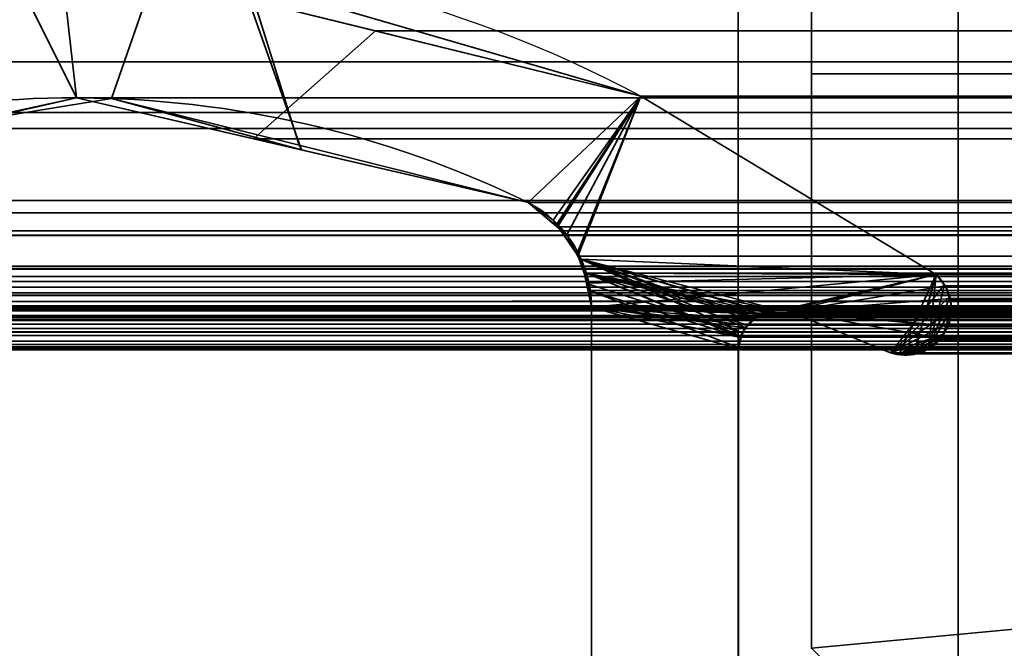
# Model space of a CAD drawing. Header units: millimetres. Extents: x -508 to 6708, y -110 to 248.
# Tile 78 of 256: x -307.9 to -301.18, y 8.5 to 12.79. Entities that reach past the tile are written whole.
import ezdxf

# ---------------------------------------------------------------- set-up
doc = ezdxf.new("R2010")
doc.units = ezdxf.units.MM
doc.layers.add('151', color=7, linetype='Continuous', true_color=0xffffff)

# ---------------------------------------------------------------- blocks, each defined once
blk = doc.blocks.new('UG_SURFACE_001')
at = {"layer": '151', "color": 252, "linetype": 'Continuous', "lineweight": 35}
for points in [[(507.5, -5.3, 2215.25), (507.5, 229.4, 2215.25), (-507.5, 229.4, 2215.25), (-507.5, -5.3, 2215.25)], [(-357.5, -5.3, 2065.2499), (-357.5, 229.4, 2065.2499), (357.5, 229.4, 2065.2499), (357.5, -5.3, 2065.2499)]]:
    blk.add_3dface(points, dxfattribs=at)
blk = doc.blocks.new('UG_SURFACE_205')
at = {"layer": '151', "color": 252, "linetype": 'Continuous', "lineweight": 35}
for points in [[(-314.5, -22.22, 2021.75), (314.5, -22.22, 2021.75), (314.5, 61.62, 2021.75), (-314.5, 61.62, 2021.75)], [(-313, -22.22, 2020.2501), (-313, 61.62, 2020.2501), (313, 61.62, 2020.2501), (313, -22.22, 2020.2501)]]:
    blk.add_3dface(points, dxfattribs=at)
blk = doc.blocks.new('UG_SURFACE_207')
at = {"layer": '151', "color": 7, "linetype": 'Continuous', "lineweight": 35}
for points in [[(-308.3135, 12.0742, 2015.5635), (-307.5121, 12.2561, 2014.7622), (-307.6246, 13.2428, 2014.8747), (-309.0191, 12.8663, 2016.2692)], [(-306.3407, 12.9264, 2013.5906), (-307.6246, 13.2428, 2014.8747), (-307.5121, 12.2561, 2014.7622), (-305.9772, 11.9006, 2013.2272)], [(-309.0308, 12.9471, -7.75), (-306.937, 13.2198, -7.75), (-307.2734, 12.2515, -7.75), (-308.3083, 12.0832, -7.75)], [(-305.9932, 11.9322, -7.75), (-307.2734, 12.2515, -7.75), (-306.937, 13.2198, -7.75), (-306.343, 13.0469, -7.75)], [(-306.343, 13.0469, -7.75), (-306.3407, 12.9264, 2013.5906), (-303.663, 12.2666, 2010.9129)], [(-303.663, 12.2666, 2010.9129), (-303.663, 12.2666, -7.75), (-306.343, 13.0469, -7.75)], [(-306.343, 13.0469, -7.75), (-303.663, 12.2666, -7.75), (-304.4322, 11.5427, -7.75), (-305.9932, 11.9322, -7.75)], [(-305.9772, 11.9006, 2013.2272), (-304.4322, 11.5427, 2011.6823), (-303.663, 12.2666, 2010.9129), (-306.3407, 12.9264, 2013.5906)], [(-307.5121, 12.2561, 2014.7622), (-308.3135, 12.0742, 2015.5635), (-308.3083, 12.0832, -7.75)], [(-307.5121, 12.2561, 2014.7622), (-308.3083, 12.0832, -7.75), (-307.2734, 12.2515, -7.75)], [(-305.9772, 11.9006, 2013.2272), (-307.5121, 12.2561, 2014.7622), (-307.2734, 12.2515, -7.75)], [(-307.2734, 12.2515, -7.75), (-305.9932, 11.9322, -7.75), (-305.9772, 11.9006, 2013.2272)], [(-304.2607, 11.4215, -7.75), (-304.4322, 11.5427, -7.75), (-303.663, 12.2666, -7.75)], [(-303.663, 12.2666, 2010.9129), (-304.4322, 11.5427, 2011.6823), (-304.2403, 11.3814, 2011.4903)], [(-304.2396, 11.3921, -7.75), (-304.2607, 11.4215, -7.75), (-303.663, 12.2666, -7.75)], [(-304.2403, 11.3814, 2011.4903), (-304.1691, 11.3216, 2011.4191), (-303.663, 12.2666, 2010.9129)], [(-304.0977, 11.1942, -7.75), (-304.2396, 11.3921, -7.75), (-303.663, 12.2666, -7.75)], [(-303.663, 12.2666, 2010.9129), (-304.1691, 11.3216, 2011.4191), (-304.1008, 11.1889, 2011.3509)], [(-304.1008, 11.1889, 2011.3509), (-304.0347, 11.0607, 2011.2846), (-301.6499, 11.0514, 2008.8999), (-303.663, 12.2666, 2010.9129)], [(-303.663, 12.2666, -7.75), (-301.6499, 11.0514, -7.75), (-304.0701, 11.1557, -7.75), (-304.0977, 11.1942, -7.75)], [(-303.663, 12.2666, 2010.9129), (-301.6499, 11.0514, 2008.8999), (-301.6499, 11.0514, -7.75), (-303.663, 12.2666, -7.75)], [(-305.9932, 11.9322, -7.75), (-304.4322, 11.5427, -7.75), (-304.4322, 11.5427, 2011.6823)], [(-304.4322, 11.5427, 2011.6823), (-305.9772, 11.9006, 2013.2272), (-305.9932, 11.9322, -7.75)], [(-304.4322, 11.5427, -7.75), (-304.2607, 11.4215, -7.75), (-304.2403, 11.3814, 2011.4903)], [(-304.2403, 11.3814, 2011.4903), (-304.4322, 11.5427, 2011.6823), (-304.4322, 11.5427, -7.75)], [(-304.2607, 11.4215, -7.75), (-304.2396, 11.3921, -7.75), (-304.2403, 11.3814, 2011.4903)], [(-304.1691, 11.3216, 2011.4191), (-304.2403, 11.3814, 2011.4903), (-304.2396, 11.3921, -7.75)], [(-304.2396, 11.3921, -7.75), (-304.0977, 11.1942, -7.75), (-304.1008, 11.1889, 2011.3509)], [(-304.1008, 11.1889, 2011.3509), (-304.1691, 11.3216, 2011.4191), (-304.2396, 11.3921, -7.75)], [(-304.0347, 11.0607, 2011.2846), (-304.1008, 11.1889, 2011.3509), (-304.0977, 11.1942, -7.75)], [(-304.0977, 11.1942, -7.75), (-304.0701, 11.1557, -7.75), (-304.0244, 10.9915, 2011.2743)], [(-304.0244, 10.9915, 2011.2743), (-304.0347, 11.0607, 2011.2846), (-304.0977, 11.1942, -7.75)], [(-304.0701, 11.1557, -7.75), (-302.9121, 10.7338, -7.75), (-302.9472, 10.6857, -7.75)], [(-304.0701, 11.1557, -7.75), (-302.8168, 10.7922, -7.75), (-302.8903, 10.7471, -7.75)], [(-304.0701, 11.1557, -7.75), (-302.7161, 10.8082, -7.75), (-302.8121, 10.793, -7.75)], [(-304.0346, 10.9898, -7.75), (-304.0701, 11.1557, -7.75), (-302.9715, 10.6524, -7.75)], [(-302.8903, 10.7471, -7.75), (-302.9121, 10.7338, -7.75), (-304.0701, 11.1557, -7.75)], [(-302.682, 10.8051, -7.75), (-302.7161, 10.8082, -7.75), (-304.0701, 11.1557, -7.75), (-301.6499, 11.0514, -7.75)], [(-302.8121, 10.793, -7.75), (-302.8168, 10.7922, -7.75), (-304.0701, 11.1557, -7.75)], [(-302.9472, 10.6857, -7.75), (-302.9715, 10.6524, -7.75), (-304.0701, 11.1557, -7.75)], [(-304.0701, 11.1557, -7.75), (-304.0346, 10.9898, -7.75), (-304.0244, 10.9915, 2011.2743)], [(-301.6499, 11.0514, 2008.8999), (-304.0347, 11.0607, 2011.2846), (-304.0244, 10.9915, 2011.2743)], [(-304.0244, 10.9915, 2011.2743), (-304, 10.8277, 2011.25), (-301.6499, 11.0514, 2008.8999)], [(-302.8116, 10.7875, 2010.0615), (-302.7161, 10.8082, 2009.9661), (-301.6499, 11.0514, 2008.8999), (-304, 10.8277, 2011.25)], [(-301.6499, 11.0514, 2008.8999), (-302.7161, 10.8082, 2009.9661), (-302.682, 10.8051, 2009.932)], [(-301.6499, 11.0514, -7.75), (-302.6485, 10.798, -7.75), (-302.682, 10.8051, -7.75)], [(-302.682, 10.8051, 2009.932), (-302.6485, 10.798, 2009.8984), (-301.6499, 11.0514, 2008.8999)], [(-301.96, 10.5173, -7.75), (-302.6485, 10.798, -7.75), (-301.6499, 11.0514, -7.75), (-301.5941, 10.9797, -7.75)], [(-301.6499, 11.0514, 2008.8999), (-302.6485, 10.798, 2009.8984), (-301.96, 10.5173, 2009.2101), (-301.9034, 10.5037, 2009.1534)], [(-301.6499, 11.0514, 2008.8999), (-301.9034, 10.5037, 2009.1534), (-301.903, 10.5036, 2009.1531), (-301.7981, 10.5184, 2009.048)], [(-301.7981, 10.5184, 2009.048), (-301.7296, 10.528, 2008.9796), (-301.7013, 10.5489, 2008.9514), (-301.6499, 11.0514, 2008.8999)], [(-301.5925, 10.9798, 2008.8425), (-301.6499, 11.0514, 2008.8999), (-301.7013, 10.5489, 2008.9514)], [(-301.6499, 11.0514, -7.75), (-301.6499, 11.0514, 2008.8999), (-301.5925, 10.9798, 2008.8425)], [(-301.5925, 10.9798, 2008.8425), (-301.5941, 10.9797, -7.75), (-301.6499, 11.0514, -7.75)], [(-304, 10.8277, 2011.25), (-304.0244, 10.9915, 2011.2743), (-304.0346, 10.9898, -7.75)], [(-304, 10.8277, -7.75), (-304.0346, 10.9898, -7.75), (-302.9715, 10.6524, -7.75), (-302.9792, 10.6205, -7.75)], [(-304.0346, 10.9898, -7.75), (-304, 10.8277, -7.75), (-304, 10.8277, 2011.25)], [(-301.96, 10.5173, -7.75), (-301.5941, 10.9797, -7.75), (-301.5783, 10.9593, -7.75), (-301.5608, 10.8953, -7.75)], [(-301.5562, 10.8957, 2008.8062), (-301.5826, 10.9675, 2008.8327), (-301.5925, 10.9798, 2008.8425), (-301.7013, 10.5489, 2008.9514)], [(-301.5941, 10.9797, -7.75), (-301.5925, 10.9798, 2008.8425), (-301.5826, 10.9675, 2008.8327)], [(-301.5826, 10.9675, 2008.8327), (-301.5783, 10.9593, -7.75), (-301.5941, 10.9797, -7.75)], [(-301.5826, 10.9675, 2008.8327), (-301.5608, 10.8953, -7.75), (-301.5783, 10.9593, -7.75)], [(-301.5826, 10.9675, 2008.8327), (-301.5562, 10.8957, 2008.8062), (-301.5608, 10.8953, -7.75)], [(-301.96, 10.5173, -7.75), (-301.5608, 10.8953, -7.75), (-301.5443, 10.835, -7.75), (-301.5473, 10.8107, -7.75)], [(-301.7013, 10.5489, 2008.9514), (-301.546, 10.81, 2008.796), (-301.5502, 10.8796, 2008.8003), (-301.5562, 10.8957, 2008.8062)], [(-301.5443, 10.835, -7.75), (-301.5608, 10.8953, -7.75), (-301.5562, 10.8957, 2008.8062)], [(-301.5443, 10.835, -7.75), (-301.5562, 10.8957, 2008.8062), (-301.5502, 10.8796, 2008.8003)], [(-304, 4.7035, -7.75), (-304, 10.8277, -7.75), (-302.9979, 10.5427, -7.75), (-302.9979, 6.7467, -7.75)], [(-302.9792, 10.6205, -7.75), (-302.9979, 10.5427, -7.75), (-304, 10.8277, -7.75)], [(-304, 10.8277, 2011.25), (-302.9979, 10.5427, 2010.2479), (-302.9839, 10.6216, 2010.2339)], [(-302.9979, 6.7467, 2010.2479), (-302.9979, 10.5427, 2010.2479), (-304, 10.8277, 2011.25), (-304, 4.7035, 2011.25)], [(-302.9839, 10.6216, 2010.2339), (-302.9838, 10.6222, 2010.2339), (-304, 10.8277, 2011.25)], [(-304, 10.8277, 2011.25), (-302.8453, 10.7801, 2010.0954), (-302.8116, 10.7875, 2010.0615)], [(-304, 10.8277, 2011.25), (-302.9386, 10.705, 2010.1886), (-302.8899, 10.7442, 2010.1399)], [(-302.8899, 10.7442, 2010.1399), (-302.8453, 10.7801, 2010.0954), (-304, 10.8277, 2011.25)], [(-304, 10.8277, 2011.25), (-302.9838, 10.6222, 2010.2339), (-302.9489, 10.6862, 2010.1988)], [(-302.9489, 10.6862, 2010.1988), (-302.9386, 10.705, 2010.1886), (-304, 10.8277, 2011.25)], [(-304, 10.8277, -7.75), (-304, 4.7035, -7.75), (-304, 4.7035, 2011.25), (-304, 10.8277, 2011.25)], [(-301.5502, 10.8796, 2008.8003), (-301.5473, 10.8107, -7.75), (-301.5443, 10.835, -7.75)], [(-301.5502, 10.8796, 2008.8003), (-301.546, 10.81, 2008.796), (-301.5473, 10.8107, -7.75)], [(-302.9121, 10.7338, -7.75), (-302.8903, 10.7471, -7.75), (-302.8899, 10.7442, 2010.1399)], [(-302.8903, 10.7471, -7.75), (-302.8168, 10.7922, -7.75), (-302.8116, 10.7875, 2010.0615)], [(-302.8116, 10.7875, 2010.0615), (-302.8453, 10.7801, 2010.0954), (-302.8903, 10.7471, -7.75)], [(-302.8453, 10.7801, 2010.0954), (-302.8899, 10.7442, 2010.1399), (-302.8903, 10.7471, -7.75)], [(-302.8168, 10.7922, -7.75), (-302.8121, 10.793, -7.75), (-302.8116, 10.7875, 2010.0615)], [(-302.8121, 10.793, -7.75), (-302.7161, 10.8082, -7.75), (-302.7161, 10.8082, 2009.9661)], [(-302.7161, 10.8082, 2009.9661), (-302.8116, 10.7875, 2010.0615), (-302.8121, 10.793, -7.75)], [(-302.7161, 10.8082, -7.75), (-302.682, 10.8051, -7.75), (-302.6485, 10.798, 2009.8984)], [(-302.6485, 10.798, 2009.8984), (-302.682, 10.8051, 2009.932), (-302.7161, 10.8082, -7.75)], [(-302.682, 10.8051, 2009.932), (-302.7161, 10.8082, 2009.9661), (-302.7161, 10.8082, -7.75)], [(-302.682, 10.8051, -7.75), (-302.6485, 10.798, -7.75), (-302.6485, 10.798, 2009.8984)], [(-301.96, 10.5173, 2009.2101), (-302.6485, 10.798, 2009.8984), (-302.6485, 10.798, -7.75), (-301.96, 10.5173, -7.75)], [(-301.96, 10.5173, -7.75), (-301.5473, 10.8107, -7.75), (-301.558, 10.723, -7.75)], [(-301.546, 10.81, 2008.796), (-301.7013, 10.5489, 2008.9514), (-301.6227, 10.6068, 2008.8727), (-301.5992, 10.6452, 2008.8491)], [(-301.56, 10.724, 2008.81), (-301.5448, 10.7899, 2008.7948), (-301.546, 10.81, 2008.796), (-301.5992, 10.6452, 2008.8491)], [(-301.5448, 10.7899, 2008.7948), (-301.56, 10.724, 2008.81), (-301.558, 10.723, -7.75)], [(-301.5448, 10.7899, 2008.7948), (-301.558, 10.723, -7.75), (-301.5473, 10.8107, -7.75)], [(-301.5473, 10.8107, -7.75), (-301.546, 10.81, 2008.796), (-301.5448, 10.7899, 2008.7948)], [(-302.9489, 10.6862, 2010.1988), (-302.9838, 10.6222, 2010.2339), (-302.9715, 10.6524, -7.75)], [(-302.9715, 10.6524, -7.75), (-302.9472, 10.6857, -7.75), (-302.9489, 10.6862, 2010.1988)], [(-302.9386, 10.705, 2010.1886), (-302.9489, 10.6862, 2010.1988), (-302.9472, 10.6857, -7.75)], [(-302.9472, 10.6857, -7.75), (-302.9121, 10.7338, -7.75), (-302.8899, 10.7442, 2010.1399)], [(-302.8899, 10.7442, 2010.1399), (-302.9386, 10.705, 2010.1886), (-302.9472, 10.6857, -7.75)], [(-301.558, 10.723, -7.75), (-301.5583, 10.7207, -7.75), (-301.6014, 10.6444, -7.75), (-301.96, 10.5173, -7.75)], [(-301.6014, 10.6444, -7.75), (-301.5583, 10.7207, -7.75), (-301.56, 10.724, 2008.81)], [(-301.56, 10.724, 2008.81), (-301.5656, 10.7002, 2008.8155), (-301.6014, 10.6444, -7.75)], [(-301.5656, 10.7002, 2008.8155), (-301.5992, 10.6452, 2008.8491), (-301.6014, 10.6444, -7.75)], [(-301.5992, 10.6452, 2008.8491), (-301.5656, 10.7002, 2008.8155), (-301.56, 10.724, 2008.81)], [(-301.5583, 10.7207, -7.75), (-301.558, 10.723, -7.75), (-301.56, 10.724, 2008.81)], [(-302.9979, 10.5427, -7.75), (-302.9792, 10.6205, -7.75), (-302.9839, 10.6216, 2010.2339)], [(-302.9839, 10.6216, 2010.2339), (-302.9979, 10.5427, 2010.2479), (-302.9979, 10.5427, -7.75)], [(-302.9838, 10.6222, 2010.2339), (-302.9839, 10.6216, 2010.2339), (-302.9792, 10.6205, -7.75)], [(-302.9792, 10.6205, -7.75), (-302.9715, 10.6524, -7.75), (-302.9838, 10.6222, 2010.2339)], [(-301.9026, 10.5103, -7.75), (-301.96, 10.5173, -7.75), (-301.6014, 10.6444, -7.75)], [(-301.7987, 10.5113, -7.75), (-301.831, 10.5016, -7.75), (-301.9026, 10.5103, -7.75), (-301.6014, 10.6444, -7.75)], [(-301.7987, 10.5113, -7.75), (-301.6014, 10.6444, -7.75), (-301.6227, 10.6068, -7.75), (-301.7004, 10.5449, -7.75)], [(-301.6227, 10.6068, -7.75), (-301.6014, 10.6444, -7.75), (-301.5992, 10.6452, 2008.8491)], [(-301.5992, 10.6452, 2008.8491), (-301.6227, 10.6068, 2008.8727), (-301.6227, 10.6068, -7.75)], [(-301.7987, 10.5113, -7.75), (-301.7085, 10.5385, -7.75), (-301.7013, 10.5489, 2008.9514)], [(-301.7013, 10.5489, 2008.9514), (-301.7296, 10.528, 2008.9796), (-301.7987, 10.5113, -7.75)], [(-301.7004, 10.5449, -7.75), (-301.7085, 10.5385, -7.75), (-301.7987, 10.5113, -7.75)], [(-301.7085, 10.5385, -7.75), (-301.7004, 10.5449, -7.75), (-301.7013, 10.5489, 2008.9514)], [(-301.6227, 10.6068, 2008.8727), (-301.7013, 10.5489, 2008.9514), (-301.7004, 10.5449, -7.75)], [(-301.7004, 10.5449, -7.75), (-301.6227, 10.6068, -7.75), (-301.6227, 10.6068, 2008.8727)], [(-302.9979, 10.5427, 2010.2479), (-302.9979, 6.7467, 2010.2479), (-302.9979, 6.7467, -7.75), (-302.9979, 10.5427, -7.75)], [(-301.96, 10.5173, -7.75), (-301.9026, 10.5103, -7.75), (-301.9034, 10.5037, 2009.1534)], [(-301.9034, 10.5037, 2009.1534), (-301.96, 10.5173, 2009.2101), (-301.96, 10.5173, -7.75)], [(-301.903, 10.5036, 2009.1531), (-301.9034, 10.5037, 2009.1534), (-301.9026, 10.5103, -7.75)], [(-301.7981, 10.5184, 2009.048), (-301.903, 10.5036, 2009.1531), (-301.9026, 10.5103, -7.75)], [(-301.9026, 10.5103, -7.75), (-301.831, 10.5016, -7.75), (-301.7981, 10.5184, 2009.048)], [(-301.831, 10.5016, -7.75), (-301.7987, 10.5113, -7.75), (-301.7981, 10.5184, 2009.048)], [(-301.7296, 10.528, 2008.9796), (-301.7981, 10.5184, 2009.048), (-301.7987, 10.5113, -7.75)]]:
    blk.add_3dface(points, dxfattribs=at)
blk = doc.blocks.new('UG_SURFACE_208')
at = {"layer": '151', "color": 7, "linetype": 'Continuous', "lineweight": 35}
for points in [[(-307.9577, 13.1529, 2015.2078), (-307.6246, 13.2428, 2014.8747), (-307.5121, 12.2561, 2014.7622)], [(-306.3062, 11.9768, 2013.5562), (-307.5121, 12.2561, 2014.7622), (-307.6246, 13.2428, 2014.8747), (-305.4727, 12.7126, 2012.7227)], [(307.6246, 13.2428, 2014.8747), (-305.4727, 12.7126, 2012.7227), (-307.6246, 13.2428, 2014.8747)], [(307.6246, 13.2428, 2014.8747), (305.4727, 12.7126, 2012.7227), (-305.4727, 12.7126, 2012.7227)], [(307.9577, 13.1529, 2015.2078), (-307.9577, 13.1529, 2015.2078), (-310.367, 12.5024, 2017.617), (310.367, 12.5024, 2017.617)], [(-307.9577, 13.1529, 2015.2078), (-307.5121, 12.2561, 2014.7622), (-308.4338, 12.0469, 2015.6839)], [(-305.4727, 12.7126, 2012.7227), (-303.663, 12.2666, 2010.9129), (-304.4322, 11.5427, 2011.6823), (-306.3062, 11.9768, 2013.5562)], [(303.663, 12.2666, 2010.9129), (-303.663, 12.2666, 2010.9129), (-305.4727, 12.7126, 2012.7227), (305.4727, 12.7126, 2012.7227)], [(310.367, 12.5024, 2017.617), (-310.367, 12.5024, 2017.617), (-311.652, 12.1555, 2018.9021), (311.652, 12.1555, 2018.9021)], [(307.5121, 12.2561, 2014.7622), (-308.4338, 12.0469, 2015.6839), (-307.5121, 12.2561, 2014.7622)], [(307.5121, 12.2561, 2014.7622), (308.4338, 12.0469, 2015.6839), (-308.4338, 12.0469, 2015.6839)], [(-307.5121, 12.2561, 2014.7622), (306.3062, 11.9768, 2013.5562), (307.5121, 12.2561, 2014.7622)], [(-307.5121, 12.2561, 2014.7622), (-306.3062, 11.9768, 2013.5562), (306.3062, 11.9768, 2013.5562)], [(-304.2326, 11.3749, 2011.4825), (-304.4322, 11.5427, 2011.6823), (-303.663, 12.2666, 2010.9129)], [(-303.663, 12.2666, 2010.9129), (-304.1691, 11.3216, 2011.4191), (-304.2326, 11.3749, 2011.4825)], [(-304.0937, 11.1752, 2011.3437), (-304.1691, 11.3216, 2011.4191), (-303.663, 12.2666, 2010.9129)], [(-303.663, 12.2666, 2010.9129), (-301.6499, 11.0514, 2008.8999), (-304.0347, 11.0607, 2011.2846), (-304.0937, 11.1752, 2011.3437)], [(303.663, 12.2666, 2010.9129), (301.6499, 11.0514, 2008.8999), (-301.6499, 11.0514, 2008.8999), (-303.663, 12.2666, 2010.9129)], [(313.4445, 11.0875, 2020.6945), (311.652, 12.1555, 2018.9021), (-311.652, 12.1555, 2018.9021), (-313.4445, 11.0875, 2020.6945)], [(310.595, 11.5565, 2017.8449), (-310.595, 11.5565, 2017.8449), (-308.4338, 12.0469, 2015.6839), (308.4338, 12.0469, 2015.6839)], [(306.3062, 11.9768, 2013.5562), (-306.3062, 11.9768, 2013.5562), (-304.4322, 11.5427, 2011.6823), (304.4322, 11.5427, 2011.6823)], [(-310.7077, 11.4722, 2017.9577), (-310.595, 11.5565, 2017.8449), (310.595, 11.5565, 2017.8449)], [(310.595, 11.5565, 2017.8449), (310.605, 11.552, 2017.8549), (-310.7077, 11.4722, 2017.9577)], [(310.605, 11.552, 2017.8549), (310.7073, 11.4721, 2017.9574), (-310.7077, 11.4722, 2017.9577)], [(304.4322, 11.5427, 2011.6823), (-304.4322, 11.5427, 2011.6823), (-304.2326, 11.3749, 2011.4825), (304.2326, 11.3749, 2011.4825)], [(310.886, 11.3326, 2018.136), (-310.8725, 11.3488, 2018.1224), (-310.7077, 11.4722, 2017.9577)], [(-310.7077, 11.4722, 2017.9577), (310.7073, 11.4721, 2017.9574), (310.886, 11.3326, 2018.136)], [(304.1691, 11.3216, 2011.4191), (-304.2326, 11.3749, 2011.4825), (-304.1691, 11.3216, 2011.4191)], [(304.1691, 11.3216, 2011.4191), (304.2326, 11.3749, 2011.4825), (-304.2326, 11.3749, 2011.4825)], [(311.0107, 11.1085, 2018.2607), (-311.0102, 11.1078, 2018.2602), (-310.8901, 11.318, 2018.1401)], [(310.886, 11.3326, 2018.136), (-310.8901, 11.318, 2018.1401), (-310.8725, 11.3488, 2018.1224)], [(310.886, 11.3326, 2018.136), (310.8926, 11.3208, 2018.1425), (-310.8901, 11.318, 2018.1401)], [(-310.8901, 11.318, 2018.1401), (310.8926, 11.3208, 2018.1425), (311.0107, 11.1085, 2018.2607)], [(-304.1691, 11.3216, 2011.4191), (304.0937, 11.1752, 2011.3437), (304.1691, 11.3216, 2011.4191)], [(-304.1691, 11.3216, 2011.4191), (-304.0937, 11.1752, 2011.3437), (304.0937, 11.1752, 2011.3437)], [(304.0347, 11.0607, 2011.2846), (-304.0937, 11.1752, 2011.3437), (-304.0347, 11.0607, 2011.2846)], [(304.0347, 11.0607, 2011.2846), (304.0937, 11.1752, 2011.3437), (-304.0937, 11.1752, 2011.3437)], [(313.4445, 11.0875, 2020.6945), (-313.4445, 11.0875, 2020.6945), (-313.4978, 11.0368, 2020.7477), (313.4978, 11.0368, 2020.7477)], [(311.0184, 11.0946, 2018.2683), (-311.0615, 10.8663, 2018.3115), (-311.0196, 11.0912, 2018.2695)], [(311.0184, 11.0946, 2018.2683), (311.0615, 10.8663, 2018.3115), (-311.0615, 10.8663, 2018.3115)], [(311.0184, 11.0946, 2018.2683), (-311.0196, 11.0912, 2018.2695), (-311.0102, 11.1078, 2018.2602)], [(-311.0102, 11.1078, 2018.2602), (311.0107, 11.1085, 2018.2607), (311.0184, 11.0946, 2018.2683)], [(313.5326, 11.0036, 2020.7827), (313.4978, 11.0368, 2020.7477), (-313.4978, 11.0368, 2020.7477), (-313.5326, 11.0036, 2020.7827)], [(-304.0347, 11.0607, 2011.2846), (304.0171, 10.9423, 2011.2672), (304.0347, 11.0607, 2011.2846)], [(-304.0347, 11.0607, 2011.2846), (-304.0171, 10.9423, 2011.2672), (304.0171, 10.9423, 2011.2672)], [(-304.0171, 10.9423, 2011.2672), (-304.0347, 11.0607, 2011.2846), (-302.9838, 10.6222, 2010.2339)], [(-304.0347, 11.0607, 2011.2846), (-302.7161, 10.8082, 2009.9661), (-302.8019, 10.7896, 2010.052)], [(-304.0347, 11.0607, 2011.2846), (-302.9386, 10.705, 2010.1886), (-302.9388, 10.7047, 2010.1888)], [(-304.0347, 11.0607, 2011.2846), (-302.8453, 10.7801, 2010.0954), (-302.8748, 10.7564, 2010.1249)], [(-302.682, 10.8051, 2009.932), (-302.7161, 10.8082, 2009.9661), (-304.0347, 11.0607, 2011.2846), (-301.6499, 11.0514, 2008.8999)], [(-302.9388, 10.7047, 2010.1888), (-302.98, 10.6291, 2010.2301), (-304.0347, 11.0607, 2011.2846)], [(-302.98, 10.6291, 2010.2301), (-302.9838, 10.6222, 2010.2339), (-304.0347, 11.0607, 2011.2846)], [(-302.8019, 10.7896, 2010.052), (-302.8453, 10.7801, 2010.0954), (-304.0347, 11.0607, 2011.2846)], [(-302.8748, 10.7564, 2010.1249), (-302.9386, 10.705, 2010.1886), (-304.0347, 11.0607, 2011.2846)], [(-301.6499, 11.0514, 2008.8999), (-302.6485, 10.798, 2009.8984), (-302.682, 10.8051, 2009.932)], [(-302.6485, 10.798, 2009.8984), (-301.6499, 11.0514, 2008.8999), (-301.5873, 10.9733, 2008.8372)], [(-301.5873, 10.9733, 2008.8372), (-301.6499, 11.0514, 2008.8999), (301.6499, 11.0514, 2008.8999)], [(301.6499, 11.0514, 2008.8999), (301.5881, 10.972, 2008.8382), (-301.5873, 10.9733, 2008.8372)], [(313.5506, 10.9642, 2020.8006), (-313.5506, 10.9642, 2020.8006), (-313.5682, 10.9257, 2020.8182), (313.5682, 10.9257, 2020.8182)], [(-313.5506, 10.9642, 2020.8006), (313.5506, 10.9642, 2020.8006), (313.5326, 11.0036, 2020.7827)], [(-313.5326, 11.0036, 2020.7827), (-313.5506, 10.9642, 2020.8006), (313.5326, 11.0036, 2020.7827)], [(-302.6485, 10.798, 2009.8984), (-301.5873, 10.9733, 2008.8372), (-301.5826, 10.9675, 2008.8327), (-301.5528, 10.8865, 2008.8029)], [(-301.5826, 10.9675, 2008.8327), (-301.5873, 10.9733, 2008.8372), (301.5881, 10.972, 2008.8382)], [(-301.5826, 10.9675, 2008.8327), (301.5881, 10.972, 2008.8382), (301.5783, 10.9593, 2008.8282)], [(301.5783, 10.9593, 2008.8282), (-301.5528, 10.8865, 2008.8029), (-301.5826, 10.9675, 2008.8327)], [(301.5783, 10.9593, 2008.8282), (301.5539, 10.8859, 2008.8038), (-301.5528, 10.8865, 2008.8029)], [(-313.5758, 10.9091, 2020.8259), (-313.5839, 10.838, 2020.834), (313.5839, 10.838, 2020.834)], [(313.5758, 10.9091, 2020.8259), (313.5682, 10.9257, 2020.8182), (-313.5682, 10.9257, 2020.8182), (-313.5758, 10.9091, 2020.8259)], [(-313.5758, 10.9091, 2020.8259), (313.5839, 10.838, 2020.834), (313.5758, 10.9091, 2020.8259)], [(304.0171, 10.9423, 2011.2672), (-304.0171, 10.9423, 2011.2672), (-304, 10.8277, 2011.25), (304, 10.8277, 2011.25)], [(-304.0171, 10.9423, 2011.2672), (-302.9838, 10.6222, 2010.2339), (-302.9963, 10.5516, 2010.2463)], [(-302.9963, 10.5516, 2010.2463), (-302.9979, 10.5427, 2010.2479), (-304, 10.8277, 2011.25), (-304.0171, 10.9423, 2011.2672)], [(-301.5528, 10.8865, 2008.8029), (-301.5502, 10.8796, 2008.8003), (-301.5448, 10.7907, 2008.7948), (-302.6485, 10.798, 2009.8984)], [(-301.5502, 10.8796, 2008.8003), (-301.5528, 10.8865, 2008.8029), (301.5539, 10.8859, 2008.8038)], [(-301.5502, 10.8796, 2008.8003), (301.5539, 10.8859, 2008.8038), (301.5482, 10.8687, 2008.7981)], [(313.5854, 10.8249, 2020.8354), (-313.5839, 10.838, 2020.834), (-313.5854, 10.8249, 2020.8354)], [(-313.5854, 10.8249, 2020.8354), (-313.572, 10.7445, 2020.822), (313.572, 10.7445, 2020.822), (313.5854, 10.8249, 2020.8354)], [(313.5854, 10.8249, 2020.8354), (313.5839, 10.838, 2020.834), (-313.5839, 10.838, 2020.834)], [(312.3996, 10.8171, 2019.6495), (313.1971, 10.5484, 2020.447), (-313.1971, 10.5484, 2020.447), (-312.3996, 10.8171, 2019.6495)], [(312.3996, 10.8171, 2019.6495), (-312.3996, 10.8171, 2019.6495), (-312.3857, 10.8169, 2019.6357)], [(312.3439, 10.826, 2019.594), (-312.3857, 10.8169, 2019.6357), (-312.3131, 10.8159, 2019.5632)], [(312.3439, 10.826, 2019.594), (312.3856, 10.8193, 2019.6357), (-312.3857, 10.8169, 2019.6357)], [(-312.3857, 10.8169, 2019.6357), (312.3856, 10.8193, 2019.6357), (312.3996, 10.8171, 2019.6495)], [(-312.3131, 10.8159, 2019.5632), (312.3137, 10.8195, 2019.5637), (312.3439, 10.826, 2019.594)], [(312.3137, 10.8195, 2019.5637), (-312.3131, 10.8159, 2019.5632), (-312.26, 10.8152, 2019.51)], [(-312.26, 10.8152, 2019.51), (312.2388, 10.8035, 2019.4888), (312.3137, 10.8195, 2019.5637)], [(-312.26, 10.8152, 2019.51), (-312.2396, 10.8032, 2019.4895), (312.2388, 10.8035, 2019.4888)], [(-311.0615, 5.7187, 2018.3115), (-311.0615, 10.8663, 2018.3115), (311.0615, 10.8663, 2018.3115), (311.0615, 5.7187, 2018.3115)], [(-304, 10.8277, 2011.25), (-304, 4.7035, 2011.25), (304, 4.7035, 2011.25), (304, 10.8277, 2011.25)], [(-304, 4.7035, 2011.25), (-304, 10.8277, 2011.25), (-302.9979, 10.5427, 2010.2479), (-302.9979, 6.7467, 2010.2479)], [(301.5482, 10.8687, 2008.7981), (-301.5448, 10.7907, 2008.7948), (-301.5502, 10.8796, 2008.8003)], [(301.5482, 10.8687, 2008.7981), (301.5464, 10.7907, 2008.7965), (-301.5448, 10.7907, 2008.7948)], [(312.2226, 10.8, 2019.4726), (312.2388, 10.8035, 2019.4888), (-312.2396, 10.8032, 2019.4895)], [(312.2042, 10.7898, 2019.4542), (-312.2396, 10.8032, 2019.4895), (-312.1823, 10.7697, 2019.4323)], [(312.2042, 10.7898, 2019.4542), (312.2226, 10.8, 2019.4726), (-312.2396, 10.8032, 2019.4895)], [(-312.1823, 10.7697, 2019.4323), (312.1832, 10.7696, 2019.4333), (312.2042, 10.7898, 2019.4542)], [(312.1832, 10.7696, 2019.4333), (-312.1823, 10.7697, 2019.4323), (-312.1634, 10.7586, 2019.4135)], [(-312.1634, 10.7586, 2019.4135), (312.1261, 10.7148, 2019.376), (312.1832, 10.7696, 2019.4333)], [(-312.1634, 10.7586, 2019.4135), (-312.1286, 10.7112, 2019.3787), (312.1261, 10.7148, 2019.376)], [(-302.9386, 10.705, 2010.1886), (-302.8748, 10.7564, 2010.1249), (302.8748, 10.7564, 2010.1249), (302.9386, 10.705, 2010.1886)], [(302.8748, 10.7564, 2010.1249), (-302.8748, 10.7564, 2010.1249), (-302.8453, 10.7801, 2010.0954)], [(-302.8453, 10.7801, 2010.0954), (-302.8019, 10.7896, 2010.052), (302.8019, 10.7896, 2010.052), (302.8453, 10.7801, 2010.0954)], [(302.8453, 10.7801, 2010.0954), (302.8748, 10.7564, 2010.1249), (-302.8453, 10.7801, 2010.0954)], [(302.8019, 10.7896, 2010.052), (-302.8019, 10.7896, 2010.052), (-302.7161, 10.8082, 2009.9661), (302.7161, 10.8082, 2009.9661)], [(302.682, 10.8051, 2009.932), (-302.7161, 10.8082, 2009.9661), (-302.682, 10.8051, 2009.932)], [(302.682, 10.8051, 2009.932), (302.7161, 10.8082, 2009.9661), (-302.7161, 10.8082, 2009.9661)], [(-302.682, 10.8051, 2009.932), (302.6485, 10.798, 2009.8984), (302.682, 10.8051, 2009.932)], [(-302.682, 10.8051, 2009.932), (-302.6485, 10.798, 2009.8984), (302.6485, 10.798, 2009.8984)], [(-302.6485, 10.798, 2009.8984), (-301.5448, 10.7907, 2008.7948), (-301.5448, 10.7899, 2008.7948), (-301.5656, 10.7002, 2008.8155)], [(-301.5656, 10.7002, 2008.8155), (-301.5684, 10.6955, 2008.8184), (-302.6485, 10.798, 2009.8984)], [(-301.5684, 10.6955, 2008.8184), (-301.6166, 10.6167, 2008.8665), (-302.6485, 10.798, 2009.8984)], [(-301.8739, 10.5128, 2009.1238), (-301.96, 10.5173, 2009.2101), (-302.6485, 10.798, 2009.8984), (-301.6166, 10.6167, 2008.8665)], [(301.96, 10.5173, 2009.2101), (302.6485, 10.798, 2009.8984), (-302.6485, 10.798, 2009.8984), (-301.96, 10.5173, 2009.2101)], [(301.5461, 10.777, 2008.796), (-301.5684, 10.6955, 2008.8184), (-301.5656, 10.7002, 2008.8155)], [(301.5461, 10.777, 2008.796), (301.5689, 10.6953, 2008.8189), (-301.5684, 10.6955, 2008.8184)], [(-301.5656, 10.7002, 2008.8155), (301.5464, 10.7907, 2008.7965), (301.5461, 10.777, 2008.796)], [(-301.5656, 10.7002, 2008.8155), (-301.5448, 10.7899, 2008.7948), (301.5464, 10.7907, 2008.7965)], [(-301.5448, 10.7899, 2008.7948), (-301.5448, 10.7907, 2008.7948), (301.5464, 10.7907, 2008.7965)], [(313.572, 10.7445, 2020.822), (-313.572, 10.7445, 2020.822), (-313.5677, 10.736, 2020.8178), (313.5677, 10.736, 2020.8178)], [(313.5677, 10.736, 2020.8178), (-313.5677, 10.736, 2020.8178), (-313.5287, 10.6585, 2020.7787)], [(313.5287, 10.6585, 2020.7787), (313.5677, 10.736, 2020.8178), (-313.5287, 10.6585, 2020.7787)], [(312.1259, 10.7145, 2019.3758), (312.1261, 10.7148, 2019.376), (-312.1286, 10.7112, 2019.3787)], [(312.1259, 10.7145, 2019.3758), (-312.1286, 10.7112, 2019.3787), (-312.1071, 10.6819, 2019.357)], [(-312.1071, 10.6819, 2019.357), (312.0888, 10.6334, 2019.3388), (312.1259, 10.7145, 2019.3758)], [(-312.1071, 10.6819, 2019.357), (-312.0888, 10.6334, 2019.3388), (312.0888, 10.6334, 2019.3388)], [(302.98, 10.6291, 2010.2301), (-302.98, 10.6291, 2010.2301), (-302.9388, 10.7047, 2010.1888), (302.9388, 10.7047, 2010.1888)], [(302.9386, 10.705, 2010.1886), (-302.9388, 10.7047, 2010.1888), (-302.9386, 10.705, 2010.1886)], [(302.9386, 10.705, 2010.1886), (302.9388, 10.7047, 2010.1888), (-302.9388, 10.7047, 2010.1888)], [(301.5713, 10.6865, 2008.8212), (-301.6166, 10.6167, 2008.8665), (-301.5684, 10.6955, 2008.8184)], [(301.5713, 10.6865, 2008.8212), (301.6164, 10.6165, 2008.8663), (-301.6166, 10.6167, 2008.8665)], [(-301.5684, 10.6955, 2008.8184), (301.5689, 10.6953, 2008.8189), (301.5713, 10.6865, 2008.8212)], [(-313.5287, 10.6585, 2020.7787), (-313.5278, 10.6576, 2020.7777), (313.5278, 10.6576, 2020.7777), (313.5287, 10.6585, 2020.7787)], [(313.5278, 10.6576, 2020.7777), (-313.5278, 10.6576, 2020.7777), (-313.4589, 10.5964, 2020.7088), (313.4589, 10.5964, 2020.7088)], [(312.0888, 6.3541, 2019.3388), (312.0888, 10.6334, 2019.3388), (-312.0888, 10.6334, 2019.3388), (-312.0888, 6.3541, 2019.3388)], [(302.9838, 10.6222, 2010.2339), (-302.9963, 10.5516, 2010.2463), (-302.9838, 10.6222, 2010.2339)], [(302.9838, 10.6222, 2010.2339), (302.9963, 10.5516, 2010.2463), (-302.9963, 10.5516, 2010.2463)], [(-302.9838, 10.6222, 2010.2339), (-302.98, 10.6291, 2010.2301), (302.98, 10.6291, 2010.2301), (302.9838, 10.6222, 2010.2339)], [(-301.7021, 10.5516, 2008.9521), (-301.8739, 10.5128, 2009.1238), (-301.6166, 10.6167, 2008.8665)], [(-301.6166, 10.6167, 2008.8665), (-301.6227, 10.6068, 2008.8727), (-301.6545, 10.5755, 2008.9045), (-301.7021, 10.5516, 2008.9521)], [(-301.6227, 10.6068, 2008.8727), (-301.6166, 10.6167, 2008.8665), (301.6164, 10.6165, 2008.8663)], [(301.6164, 10.6165, 2008.8663), (301.6227, 10.6068, 2008.8727), (-301.6227, 10.6068, 2008.8727)], [(313.4589, 10.5964, 2020.7088), (-313.4589, 10.5964, 2020.7088), (-313.4325, 10.573, 2020.6826)], [(313.4325, 10.573, 2020.6826), (313.4589, 10.5964, 2020.7088), (-313.4325, 10.573, 2020.6826)], [(313.4017, 10.558, 2020.6518), (-313.4325, 10.573, 2020.6826), (-313.4017, 10.558, 2020.6518)], [(313.4017, 10.558, 2020.6518), (313.4325, 10.573, 2020.6826), (-313.4325, 10.573, 2020.6826)], [(-313.4017, 10.558, 2020.6518), (-313.3788, 10.5549, 2020.6287), (313.3788, 10.5549, 2020.6287), (313.4017, 10.558, 2020.6518)], [(313.3788, 10.5549, 2020.6287), (-313.3788, 10.5549, 2020.6287), (-313.2904, 10.543, 2020.5405), (313.2904, 10.543, 2020.5405)], [(-313.2478, 10.5372, 2020.4978), (313.1971, 10.5484, 2020.447), (313.2478, 10.5372, 2020.4978)], [(-313.2478, 10.5372, 2020.4978), (-313.1971, 10.5484, 2020.447), (313.1971, 10.5484, 2020.447)], [(302.9979, 10.5427, 2010.2479), (-302.9979, 10.5427, 2010.2479), (-302.9963, 10.5516, 2010.2463), (302.9963, 10.5516, 2010.2463)], [(-301.8739, 10.5128, 2009.1238), (-301.7021, 10.5516, 2008.9521), (-301.7784, 10.5132, 2009.0284)], [(301.7296, 10.528, 2008.9796), (-301.7784, 10.5132, 2009.0284), (-301.7021, 10.5516, 2008.9521)], [(301.7019, 10.5484, 2008.9519), (-301.7021, 10.5516, 2008.9521), (-301.6545, 10.5755, 2008.9045)], [(-301.7021, 10.5516, 2008.9521), (301.7019, 10.5484, 2008.9519), (301.7296, 10.528, 2008.9796)], [(-301.6545, 10.5755, 2008.9045), (301.6227, 10.6068, 2008.8727), (301.7019, 10.5484, 2008.9519)], [(-301.6545, 10.5755, 2008.9045), (-301.6227, 10.6068, 2008.8727), (301.6227, 10.6068, 2008.8727)], [(313.2478, 10.5372, 2020.4978), (-313.2904, 10.543, 2020.5405), (-313.2478, 10.5372, 2020.4978)], [(313.2478, 10.5372, 2020.4978), (313.2904, 10.543, 2020.5405), (-313.2904, 10.543, 2020.5405)], [(302.9979, 10.5427, 2010.2479), (302.9979, 6.7467, 2010.2479), (-302.9979, 6.7467, 2010.2479), (-302.9979, 10.5427, 2010.2479)], [(-301.96, 10.5173, 2009.2101), (-301.8739, 10.5128, 2009.1238), (301.8747, 10.5076, 2009.1248)], [(301.8747, 10.5076, 2009.1248), (301.903, 10.5036, 2009.1531), (-301.96, 10.5173, 2009.2101)], [(301.903, 10.5036, 2009.1531), (301.96, 10.5173, 2009.2101), (-301.96, 10.5173, 2009.2101)], [(-301.7784, 10.5132, 2009.0284), (-301.7878, 10.5084, 2009.0377), (-301.8739, 10.5128, 2009.1238)], [(301.8747, 10.5076, 2009.1248), (-301.8739, 10.5128, 2009.1238), (-301.7878, 10.5084, 2009.0377)], [(-301.7878, 10.5084, 2009.0377), (301.7785, 10.5211, 2009.0284), (301.8747, 10.5076, 2009.1248)], [(-301.7878, 10.5084, 2009.0377), (-301.7784, 10.5132, 2009.0284), (301.7785, 10.5211, 2009.0284)], [(301.7296, 10.528, 2008.9796), (301.7785, 10.5211, 2009.0284), (-301.7784, 10.5132, 2009.0284)]]:
    blk.add_3dface(points, dxfattribs=at)
blk = doc.blocks.new('UG_SURFACE_210')
at = {"layer": '151', "color": 252, "linetype": 'Continuous', "lineweight": 35}
for points in [[(-303, 13.42, 2006.2499), (-303, 5, 2006.2499), (-301.5, 5, 2006.2499), (-301.5, 13.42, 2006.2499)], [(-301.5, 13.42, -5.75), (-301.5, 5, -5.75), (-303, 5, -5.75), (-303, 13.42, -5.75)], [(-303, 13, 60.05), (-303, 13.42, 60.05), (-303, 13.42, -5.75), (-303, 5, -5.75)], [(-303, 5, 2006.2499), (-303, 13.42, 2006.2499), (-303, 13.42, 1936.45), (-303, 13, 1936.45)], [(-301.5, 5, -5.75), (-301.5, 13.42, -5.75), (-301.5, 13.42, 60.05), (-301.5, 13, 60.05)], [(-301.5, 13, 1936.45), (-301.5, 13.42, 1936.45), (-301.5, 13.42, 2006.2499), (-301.5, 5, 2006.2499)], [(-303, 5, 2006.2499), (-303, 13, 1006.4501), (-303, 13, 1003.95)], [(-303, 5, -5.75), (-303, 13, 76.45), (-303, 13, 73.95)], [(-303, 5, 2006.2499), (-303, 13, 1300.05), (-303, 13, 1006.4501)], [(-303, 13, 1003.95), (-303, 13, 992.55), (-303, 5, 2006.2499)], [(-303, 13, 73.95), (-303, 13, 62.55), (-303, 5, -5.75)], [(-303, 13, 62.55), (-303, 13, 60.05), (-303, 5, -5.75)], [(-303, 5, -5.75), (-303, 13, 372.55), (-303, 13, 370.05)], [(-303, 5, 2006.2499), (-303, 13, 1302.55), (-303, 13, 1300.05)], [(-303, 5, 2006.2499), (-303, 13, 1612.55), (-303, 13, 1610.05)], [(-303, 5, -5.75), (-303, 13, 383.95), (-303, 13, 372.55)], [(-303, 13, 370.05), (-303, 13, 76.45), (-303, 5, -5.75)], [(-303, 5, 2006.2499), (-303, 13, 1313.9499), (-303, 13, 1302.55)], [(-303, 5, 2006.2499), (-303, 13, 1623.95), (-303, 13, 1612.55)], [(-303, 13, 1610.05), (-303, 13, 1316.45), (-303, 5, 2006.2499)], [(-303, 5, -5.75), (-303, 13, 386.45), (-303, 13, 383.95)], [(-303, 5, 2006.2499), (-303, 13, 1316.45), (-303, 13, 1313.9499)], [(-303, 5, 2006.2499), (-303, 13, 1626.4499), (-303, 13, 1623.95)], [(-303, 5, -5.75), (-303, 13, 682.55), (-303, 13, 680.05)], [(-303, 5, 2006.2499), (-303, 13, 1922.55), (-303, 13, 1920.05)], [(-303, 5, -5.75), (-303, 13, 693.95), (-303, 13, 682.55)], [(-303, 13, 680.05), (-303, 13, 386.45), (-303, 5, -5.75)], [(-303, 13, 1920.05), (-303, 13, 1626.4499), (-303, 5, 2006.2499)], [(-303, 5, 2006.2499), (-303, 13, 1936.45), (-303, 13, 1933.9499)], [(-303, 5, -5.75), (-303, 13, 696.45), (-303, 13, 693.95)], [(-303, 13, 1933.9499), (-303, 13, 1922.55), (-303, 5, 2006.2499)], [(-303, 5, -5.75), (-303, 13, 990.05), (-303, 13, 696.45)], [(-303, 5, -5.75), (-303, 5, 2006.2499), (-303, 13, 992.55), (-303, 13, 990.05)], [(-301.5, 5, -5.75), (-301.5, 13, 1626.4499), (-301.5, 13, 1920.05)], [(-301.5, 5, -5.75), (-301.5, 13, 1623.95), (-301.5, 13, 1626.4499)], [(-301.5, 13, 1920.05), (-301.5, 13, 1922.55), (-301.5, 5, -5.75)], [(-301.5, 5, -5.75), (-301.5, 13, 1003.95), (-301.5, 13, 1006.4501)], [(-301.5, 5, -5.75), (-301.5, 13, 1612.55), (-301.5, 13, 1623.95)], [(-301.5, 5, -5.75), (-301.5, 13, 992.55), (-301.5, 13, 1003.95)], [(-301.5, 13, 1006.4501), (-301.5, 13, 1300.05), (-301.5, 5, -5.75)], [(-301.5, 5, -5.75), (-301.5, 13, 1610.05), (-301.5, 13, 1612.55)], [(-301.5, 5, -5.75), (-301.5, 13, 990.05), (-301.5, 13, 992.55)], [(-301.5, 5, -5.75), (-301.5, 13, 1316.45), (-301.5, 13, 1610.05)], [(-301.5, 5, -5.75), (-301.5, 13, 696.45), (-301.5, 13, 990.05)], [(-301.5, 5, -5.75), (-301.5, 13, 1313.9499), (-301.5, 13, 1316.45)], [(-301.5, 5, -5.75), (-301.5, 13, 693.95), (-301.5, 13, 696.45)], [(-301.5, 5, -5.75), (-301.5, 13, 1302.55), (-301.5, 13, 1313.9499)], [(-301.5, 5, -5.75), (-301.5, 13, 682.55), (-301.5, 13, 693.95)], [(-301.5, 5, -5.75), (-301.5, 13, 383.95), (-301.5, 13, 386.45)], [(-301.5, 5, -5.75), (-301.5, 13, 1300.05), (-301.5, 13, 1302.55)], [(-301.5, 5, -5.75), (-301.5, 13, 680.05), (-301.5, 13, 682.55)], [(-301.5, 5, -5.75), (-301.5, 13, 372.55), (-301.5, 13, 383.95)], [(-301.5, 13, 386.45), (-301.5, 13, 680.05), (-301.5, 5, -5.75)], [(-301.5, 5, -5.75), (-301.5, 13, 370.05), (-301.5, 13, 372.55)], [(-301.5, 13, 1933.9499), (-301.5, 5, -5.75), (-301.5, 13, 1922.55)], [(-301.5, 5, -5.75), (-301.5, 13, 73.95), (-301.5, 13, 76.45)], [(-301.5, 13, 76.45), (-301.5, 13, 370.05), (-301.5, 5, -5.75)], [(-301.5, 5, -5.75), (-301.5, 13, 60.05), (-301.5, 13, 62.55)], [(-301.5, 13, 62.55), (-301.5, 13, 73.95), (-301.5, 5, -5.75)], [(-301.5, 5, 2006.2499), (-301.5, 5, -5.75), (-301.5, 13, 1933.9499), (-301.5, 13, 1936.45)]]:
    blk.add_3dface(points, dxfattribs=at)
blk = doc.blocks.new('UG_SURFACE_211')
at = {"layer": '151', "color": 252, "linetype": 'Continuous', "lineweight": 35}
for points in [[(-302.5, 13.5987, 2008.9846), (-260.7, 13.5987, 2008.9846), (-260.7, 12.42, 2008.75), (-302.5, 12.42, 2008.75)], [(-302.5, 12.42, 2010.2501), (-302.5, 13.0246, 2010.3703), (-302.5, 13.5987, 2008.9846), (-302.5, 12.42, 2008.75)], [(-302.5, 12.42, 2010.2501), (-260.7, 12.42, 2010.2501), (-260.7, 13.0246, 2010.3703), (-302.5, 13.0246, 2010.3703)], [(-302.5, 12.42, 2008.75), (-302.5, 8.5, 2008.75), (-302.5, 8.5, 2010.2501), (-302.5, 12.42, 2010.2501)], [(-260.7, 12.42, 2008.75), (-260.7, 12, 2008.75), (-298, 4, 2008.75), (-302.5, 8.5, 2008.75)], [(-302.5, 8.5, 2008.75), (-302.5, 12.42, 2008.75), (-260.7, 12.42, 2008.75)], [(-260.7, 12.42, 2010.2501), (-302.5, 12.42, 2010.2501), (-302.5, 8.5, 2010.2501)], [(-302.5, 8.5, 2010.2501), (-298, 4, 2010.2501), (-260.7, 12, 2010.2501), (-260.7, 12.42, 2010.2501)], [(-302.5, 8.5, 2010.2501), (-302.5, 8.5, 2008.75), (-298, 4, 2008.75), (-298, 4, 2010.2501)]]:
    blk.add_3dface(points, dxfattribs=at)
blk = doc.blocks.new('UG_SURFACE_219')
at = {"layer": '151', "color": 41, "linetype": 'Continuous', "lineweight": 35}
for points in [[(-308.5, 202.3, -4.75), (-308.5, 228.15, -4.75), (-296.65, 228.15, -4.75), (-296.65, 10.15, -4.75)], [(-301, 18.5, -4.75), (-308.5, 202.3, -4.75), (-296.65, 10.15, -4.75)]]:
    blk.add_3dface(points, dxfattribs=at)
blk = doc.blocks.new('UG_SURFACE_226')
at = {"layer": '151', "color": 41, "linetype": 'Continuous', "lineweight": 35}
for points in [[(-308.5, 202.3, 2015.7499), (-308.5, 228.15, 2015.7499), (-296.65, 228.15, 2003.9001), (-296.65, 10.15, 2003.9001)], [(-301, 18.5, 2008.25), (-308.5, 202.3, 2015.7499), (-296.65, 10.15, 2003.9001)]]:
    blk.add_3dface(points, dxfattribs=at)

msp = doc.modelspace()

# ---------------------------------------------------------------- linework, layer by layer
at = {"layer": '151', "color": 253, "linetype": 'Continuous', "lineweight": -3}
for p, q in [((-303, 13.42, -5.75), (-303, 5, -5.75)), ((-303, 13.42, 2006.25), (-303, 5, 2006.25)), ((-301.5, 13.42, 2006.25), (-301.5, 5, 2006.25)), ((-301.5, 13.42, -5.75), (-301.5, 5, -5.75)), ((-302.5, 8.5, 2008.75), (-302.5, 12.42, 2008.75)), ((-302.5, 12.42, 2010.25), (-302.5, 8.5, 2010.25)), ((-260.7, 12.42, 2008.75), (-302.5, 12.42, 2008.75)), ((-260.7, 12.42, 2010.25), (-302.5, 12.42, 2010.25)), ((-301.6499, 11.0514, 2008.8999), (-303.663, 12.2666, 2010.913)), ((-303.663, 12.2666, -7.75), (-301.6499, 11.0514, -7.75)), ((-303.663, 12.2666, 2010.913), (-303.663, 12.2666, -7.75)), ((303.663, 12.2666, 2010.913), (-303.663, 12.2666, 2010.913)), ((-303.663, 12.2666, 2010.913), (-301.6499, 11.0514, 2008.8999)), ((311.652, 12.1555, 2018.902), (-311.652, 12.1555, 2018.902)), ((-310.595, 11.5565, 2017.845), (310.595, 11.5565, 2017.845)), ((-304.4322, 11.5427, 2011.6822), (304.4322, 11.5427, 2011.6822)), ((-304.4322, 11.5427, -7.75), (-304.4322, 11.5427, 2011.6822)), ((313.4445, 11.0875, 2020.6945), (-313.4445, 11.0875, 2020.6945)), ((301.6499, 11.0514, 2008.8999), (-301.6499, 11.0514, 2008.8999)), ((-301.6499, 11.0514, 2008.8999), (-301.6499, 11.0514, -7.75)), ((312.3996, 10.8171, 2019.6496), (-312.3996, 10.8171, 2019.6496)), ((-311.0615, 10.8663, 2018.3115), (311.0615, 10.8663, 2018.3115)), ((-304, 10.8277, -7.75), (-304, 10.8277, 2011.25)), ((-304, 4.7035, 2011.25), (-304, 10.8277, 2011.25)), ((-304, 4.7035, 2011.25), (-304, 10.8277, 2011.25)), ((-304, 10.8277, -7.75), (-304, 4.7035, -7.75)), ((-304, 10.8277, 2011.25), (304, 10.8277, 2011.25)), ((-302.7161, 10.8082, 2009.9661), (-302.7161, 10.8082, -7.75)), ((302.7161, 10.8082, 2009.9661), (-302.7161, 10.8082, 2009.9661)), ((-301.96, 10.5173, -7.75), (-302.6485, 10.798, -7.75)), ((-302.6485, 10.798, 2009.8985), (-302.6485, 10.798, -7.75)), ((-301.96, 10.5173, 2009.21), (-302.6485, 10.798, 2009.8985)), ((302.6485, 10.798, 2009.8985), (-302.6485, 10.798, 2009.8985)), ((-301.96, 10.5173, 2009.21), (-302.6485, 10.798, 2009.8985)), ((313.572, 10.7445, 2020.822), (-313.572, 10.7445, 2020.822)), ((312.0888, 10.6334, 2019.3388), (-312.0888, 10.6334, 2019.3388)), ((313.1971, 10.5484, 2020.4471), (-313.1971, 10.5484, 2020.4471)), ((-301.6227, 10.6068, 2008.8727), (-301.6227, 10.6068, -7.75)), ((301.6227, 10.6068, 2008.8727), (-301.6227, 10.6068, 2008.8727)), ((-302.9979, 10.5427, 2010.2479), (-302.9979, 6.7467, 2010.2479)), ((302.9979, 10.5427, 2010.2479), (-302.9979, 10.5427, 2010.2479)), ((-302.9979, 10.5427, -7.75), (-302.9979, 6.7467, -7.75)), ((-302.9979, 10.5427, 2010.2479), (-302.9979, 6.7467, 2010.2479)), ((-302.9979, 10.5427, 2010.2479), (-302.9979, 10.5427, -7.75)), ((-301.96, 10.5173, 2009.21), (-301.96, 10.5173, -7.75)), ((301.96, 10.5173, 2009.21), (-301.96, 10.5173, 2009.21)), ((-298, 4, 2008.75), (-302.5, 8.5, 2008.75)), ((-302.5, 8.5, 2008.75), (-302.5, 8.5, 2010.25))]:
    msp.add_line(p, q, dxfattribs=at)
at = {"layer": '151', "color": 253, "linetype": 'Continuous', "lineweight": -3, "extrusion": (1, 0, 0)}
msp.add_arc((12.42, 2011.83, -302.5), 3.08, 270, 313.62763, dxfattribs=at)
at = {"layer": '151', "color": 253, "linetype": 'Continuous', "lineweight": -3, "extrusion": (-1, 0, 0)}
msp.add_arc((-12.42, 2011.83, 302.5), 1.58, 226.37237, 270, dxfattribs=at)
at = {"layer": '151', "color": 253, "linetype": 'Continuous', "lineweight": -3}
for points in [[(-303.663, 12.2666, 2010.913), (-306.1674, 13.6068, 2013.4174), (-309.1854, 13.5654, 2016.4354), (-311.652, 12.1555, 2018.902)], [(-303.663, 12.2666, 2010.913), (-306.1674, 13.6068, 2013.4174), (-309.1854, 13.5654, 2016.4354), (-311.652, 12.1555, 2018.902)], [(-303.663, 12.2666, -7.75), (-306.1674, 13.6068, -7.75), (-309.1854, 13.5654, -7.75), (-311.652, 12.1555, -7.75)], [(-304.4322, 11.5427, 2011.6822), (-306.3766, 12.4889, 2013.6266), (-308.6467, 12.4942, 2015.8967), (-310.595, 11.5565, 2017.845)], [(-304.4322, 11.5427, -7.75), (-306.3766, 12.4889, -7.75), (-308.6467, 12.4942, -7.75), (-310.595, 11.5565, -7.75)], [(-310.595, 11.5565, 2017.845), (-308.6467, 12.4942, 2015.8967), (-306.3766, 12.4889, 2013.6266), (-304.4322, 11.5427, 2011.6822)], [(-304.4322, 11.5427, 2011.6822), (-304.1667, 11.4026, 2011.4167), (-304.0007, 11.1279, 2011.2507), (-304, 10.8277, 2011.25)], [(-304, 10.8277, -7.75), (-304.0007, 11.1279, -7.75), (-304.1667, 11.4026, -7.75), (-304.4322, 11.5427, -7.75)], [(-304.4322, 11.5427, 2011.6822), (-304.1667, 11.4026, 2011.4167), (-304.0007, 11.1279, 2011.2507), (-304, 10.8277, 2011.25)], [(-301.6227, 10.6068, -7.75), (-301.5076, 10.7374, -7.75), (-301.5197, 10.9364, -7.75), (-301.6499, 11.0514, -7.75)], [(-301.6227, 10.6068, 2008.8727), (-301.5076, 10.7374, 2008.7576), (-301.5197, 10.9364, 2008.7697), (-301.6499, 11.0514, 2008.8999)], [(-301.6227, 10.6068, 2008.8727), (-301.5076, 10.7374, 2008.7576), (-301.5197, 10.9364, 2008.7697), (-301.6499, 11.0514, 2008.8999)], [(-302.9979, 10.5427, -7.75), (-302.9936, 10.6939, -7.75), (-302.8673, 10.8125, -7.75), (-302.7161, 10.8082, -7.75)], [(-302.9979, 10.5427, 2010.2479), (-302.9936, 10.6939, 2010.2436), (-302.8673, 10.8125, 2010.1173), (-302.7161, 10.8082, 2009.9661)], [(-302.9979, 10.5427, 2010.2479), (-302.9936, 10.6939, 2010.2436), (-302.8673, 10.8125, 2010.1173), (-302.7161, 10.8082, 2009.9661)], [(-302.7161, 10.8082, 2009.9661), (-302.6931, 10.8075, 2009.9431), (-302.6708, 10.804, 2009.9208), (-302.6485, 10.798, 2009.8985)], [(-302.7161, 10.8082, 2009.9661), (-302.6931, 10.8075, 2009.9431), (-302.6708, 10.804, 2009.9208), (-302.6485, 10.798, 2009.8985)], [(-302.7161, 10.8082, -7.75), (-302.6931, 10.8075, -7.75), (-302.6708, 10.804, -7.75), (-302.6485, 10.798, -7.75)], [(-301.96, 10.5173, 2009.21), (-301.8397, 10.4762, 2009.0897), (-301.7069, 10.5116, 2008.9569), (-301.6227, 10.6068, 2008.8727)], [(-301.6227, 10.6068, 2008.8727), (-301.7069, 10.5116, 2008.9569), (-301.8397, 10.4762, 2009.0897), (-301.96, 10.5173, 2009.21)], [(-301.96, 10.5173, -7.75), (-301.8397, 10.4762, -7.75), (-301.7069, 10.5116, -7.75), (-301.6227, 10.6068, -7.75)]]:
    msp.add_open_spline(points, degree=3, dxfattribs=at)

# ---------------------------------------------------------------- block references
for name in ['UG_SURFACE_001', 'UG_SURFACE_219', 'UG_SURFACE_226', 'UG_SURFACE_205', 'UG_SURFACE_210', 'UG_SURFACE_211', 'UG_SURFACE_207', 'UG_SURFACE_208']:
    msp.add_blockref(name, (0, 0), dxfattribs=at)

doc.saveas('drawing.dxf')
